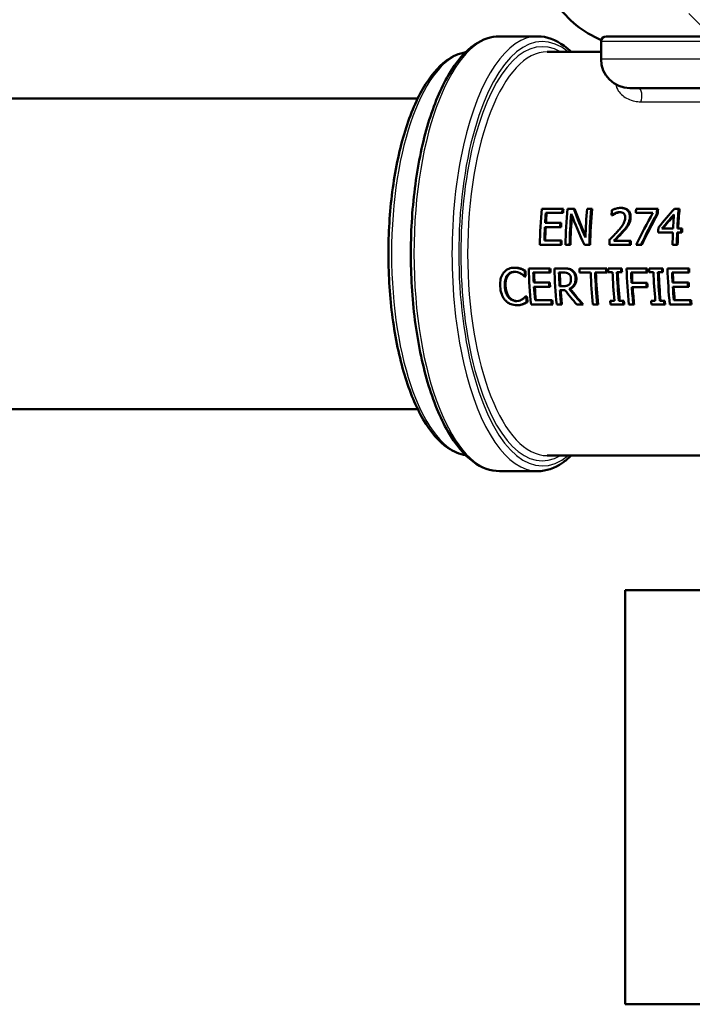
# Model space of a CAD drawing. Header units: millimetres. Extents: x 100 to 2000, y 93 to 2870.
# Tile 4 of 33: x 535 to 600, y 1460 to 1555. Entities that reach past the tile are written whole.
import ezdxf

# ---------------------------------------------------------------- set-up
doc = ezdxf.new("R2010")
doc.units = ezdxf.units.MM
doc.header["$LTSCALE"] = 10
for name, color, linetype, lineweight in [('Hatch', 7, 'Continuous', 9), ('Visible Edges(ISO)', 7, 'Continuous', 50), ('Visible Tangent Edges(ISO)', 7, 'Continuous', 25)]:
    doc.layers.add(name, color=color, linetype=linetype, lineweight=lineweight)

msp = doc.modelspace()

# ---------------------------------------------------------------- hatches: boundary and pattern name
at = {"layer": 'Hatch'}
h = msp.add_hatch(dxfattribs=at)
h.set_pattern_fill('ANSI31', color=256, scale=254, angle=90, style=0)
h.set_pattern_definition([(135, (0, 0), (-22.45064, -22.45064), [])])
edge = h.paths.add_edge_path()
edge.add_line((592.041, 1553.055), (607.37, 1553.055))
edge.add_line((607.37, 1553.055), (607.235, 1554.997))
edge.add_ellipse((606.936, 1553.835), major_axis=(1.199, -0.042), ratio=1, start_angle=77.607, end_angle=90)
edge.add_line((606.978, 1555.034), (595.02, 1555.452))
edge.add_ellipse((595.023, 1555.552), major_axis=(-0.0999, 0.0035), ratio=1, start_angle=0, end_angle=90, ccw=False)
edge.add_line((594.923, 1555.555), (594.937, 1555.955))
edge.add_ellipse((595.037, 1555.951), major_axis=(0.0035, 0.0999), ratio=1, start_angle=2, end_angle=90, ccw=False)
edge.add_line((595.037, 1556.051), (607.161, 1556.051))
edge.add_line((607.161, 1556.051), (607.091, 1557.059))
edge.add_ellipse((606.093, 1556.989), major_axis=(-0.07, 0.998), ratio=1, start_angle=270, end_angle=341)
edge.add_line((606.352, 1557.955), (596.306, 1560.647))
edge.add_ellipse((596.565, 1561.613), major_axis=(-0.966, 0.259), ratio=1, start_angle=54.5, end_angle=90, ccw=False)
edge.add_line((595.793, 1560.977), (594.129, 1562.995))
edge.add_ellipse((594.901, 1563.631), major_axis=(-0.636, 0.772), ratio=1, start_angle=54.5, end_angle=90, ccw=False)
edge.add_line((593.903, 1563.562), (593.757, 1565.658))
edge.add_ellipse((590.265, 1565.414), major_axis=(-0.244, 3.491), ratio=1, start_angle=270, end_angle=353)
edge.add_line((590.448, 1568.909), (565.974, 1570.192))
edge.add_spline(control_points=[(565.974, 1570.192), (564.342, 1570.277), (562.734, 1570.629), (559.697, 1571.837), (558.287, 1572.685), (555.554, 1575.009), (554.327, 1576.553), (552.535, 1580.024), (551.986, 1581.918), (551.816, 1583.864)], knot_values=[-2.152597, -2.152597, -2.152597, -2.152597, -1.662265, -1.662265, -1.171933, -1.171933, -0.585967, -0.585967, 0, 0, 0, 0], degree=3, periodic=0)
edge.add_line((551.816, 1583.864), (536.601, 1757.772))
edge.add_ellipse((535.107, 1757.641), major_axis=(-0.131, 1.494), ratio=1, start_angle=270, end_angle=354.5)
edge.add_line((535.12, 1759.141), (526.636, 1759.215))
edge.add_line((526.636, 1759.215), (517.683, 1759.293))
edge.add_line((517.683, 1759.293), (517.626, 1752.793))
edge.add_line((517.626, 1752.793), (519.34, 1752.778))
edge.add_ellipse((519.332, 1751.778), major_axis=(1, -0.009), ratio=1, start_angle=10, end_angle=90, ccw=False)
edge.add_line((520.318, 1751.943), (520.529, 1750.681))
edge.add_ellipse((521.022, 1750.764), major_axis=(0.083, -0.493), ratio=1, start_angle=270, end_angle=350)
edge.add_line((521.018, 1750.264), (527.155, 1750.21))
edge.add_ellipse((527.116, 1745.71), major_axis=(4.5, -0.039), ratio=1, start_angle=5.5, end_angle=90, ccw=False)
edge.add_line((531.599, 1746.102), (546.179, 1579.457))
edge.add_spline(control_points=[(546.179, 1579.457), (546.369, 1577.286), (546.912, 1575.161), (548.663, 1571.169), (549.859, 1569.33), (553.083, 1565.797), (555.197, 1564.234), (559.906, 1562.007), (562.455, 1561.364), (565.056, 1561.228)], knot_values=[-2.870129, -2.870129, -2.870129, -2.870129, -2.216354, -2.216354, -1.562578, -1.562578, -0.781289, -0.781289, 0, 0, 0, 0], degree=3, periodic=0)
edge.add_line((565.056, 1561.228), (579.557, 1560.468))
edge.add_ellipse((579.033, 1550.481), major_axis=(9.986, -0.523), ratio=1, start_angle=37.86022, end_angle=90, ccw=False)
edge.add_ellipse((595.444, 1561.913), major_axis=(5.716, -8.205), ratio=1, start_angle=270, end_angle=302.29235)
edge.add_ellipse((592.041, 1552.555), major_axis=(0.143, 0.479), ratio=1, start_angle=16.55984, end_angle=90, ccw=False)
edge = h.paths.add_edge_path()
edge.add_line((477.638, 1759.642), (469.154, 1759.717))
edge.add_ellipse((469.18, 1762.716), major_axis=(-3, 0.026), ratio=1, start_angle=5.5, end_angle=90, ccw=False)
edge.add_line((466.191, 1762.455), (465.761, 1767.378))
edge.add_ellipse((464.266, 1767.247), major_axis=(-0.131, 1.494), ratio=1, start_angle=270, end_angle=355)
edge.add_line((464.266, 1768.747), (447.459, 1768.747))
edge.add_ellipse((447.459, 1767.247), major_axis=(-1.5, 0), ratio=1, start_angle=270, end_angle=356)
edge.add_line((445.963, 1767.352), (445.641, 1762.747))
edge.add_line((445.641, 1762.747), (451.641, 1762.747))
edge.add_line((451.641, 1762.747), (452.49, 1762.747))
edge.add_ellipse((452.49, 1761.747), major_axis=(1, 0), ratio=1, start_angle=0, end_angle=90, ccw=False)
edge.add_line((453.49, 1761.747), (453.49, 1758.761))
edge.add_ellipse((451.183, 1756.844), major_axis=(1.918, -2.307), ratio=1, start_angle=65.27025, end_angle=90, ccw=False)
edge.add_line((454.08, 1757.62), (457.47, 1744.971))
edge.add_ellipse((460.368, 1745.747), major_axis=(0.776, -2.898), ratio=1, start_angle=270, end_angle=345)
edge.add_line((460.368, 1742.747), (462.514, 1742.747))
edge.add_ellipse((462.514, 1745.747), major_axis=(3, 0), ratio=1, start_angle=270, end_angle=345.76155)
edge.add_line((465.422, 1745.009), (466.103, 1747.693))
edge.add_ellipse((469.98, 1746.709), major_axis=(0.984, 3.877), ratio=1, start_angle=13.73845, end_angle=90, ccw=False)
edge.add_line((470.015, 1750.709), (483.099, 1750.594))
edge.add_ellipse((483.103, 1751.094), major_axis=(0.5, -0.004), ratio=1, start_angle=270, end_angle=350)
edge.add_line((483.595, 1751.003), (483.828, 1752.262))
edge.add_ellipse((484.811, 1752.08), major_axis=(0.182, 0.983), ratio=1, start_angle=10, end_angle=90, ccw=False)
edge.add_line((484.82, 1753.08), (486.534, 1753.065))
edge.add_line((486.534, 1753.065), (486.591, 1759.564))
edge.add_line((486.591, 1759.564), (477.638, 1759.642))
edge = h.paths.add_edge_path()
edge.add_line((707.179, 1553.055), (712.041, 1553.055))
edge.add_ellipse((712.041, 1552.555), major_axis=(0.5, 0), ratio=1, start_angle=16.55984, end_angle=90, ccw=False)
edge.add_ellipse((708.637, 1561.913), major_axis=(9.215, 3.883), ratio=1, start_angle=270, end_angle=302.29235)
edge.add_ellipse((725.048, 1550.481), major_axis=(5.716, 8.205), ratio=1, start_angle=37.86022, end_angle=90, ccw=False)
edge.add_line((724.525, 1560.468), (906.996, 1570.031))
edge.add_spline(control_points=[(906.996, 1570.031), (909.172, 1570.145), (911.315, 1570.614), (915.365, 1572.224), (917.245, 1573.355), (920.889, 1576.454), (922.525, 1578.512), (924.915, 1583.14), (925.646, 1585.666), (925.873, 1588.26)], knot_values=[-2.870129, -2.870129, -2.870129, -2.870129, -2.216354, -2.216354, -1.562578, -1.562578, -0.781289, -0.781289, 0, 0, 0, 0], degree=3, periodic=0)
edge.add_line((925.873, 1588.26), (936.986, 1715.279))
edge.add_ellipse((1036.605, 1706.563), major_axis=(8.716, 99.619), ratio=1, start_angle=77, end_angle=90, ccw=False)
edge.add_line((941.5, 1737.465), (943.054, 1742.249))
edge.add_ellipse((924.033, 1748.429), major_axis=(19.021, -6.18), ratio=1, start_angle=0, end_angle=3)
edge.add_line((943.351, 1743.253), (947.201, 1757.62))
edge.add_ellipse((950.099, 1756.844), major_axis=(0.776, 2.898), ratio=1, start_angle=65.27025, end_angle=90, ccw=False)
edge.add_line((947.792, 1758.761), (947.792, 1761.747))
edge.add_ellipse((948.792, 1761.747), major_axis=(0, 1), ratio=1, start_angle=0, end_angle=90, ccw=False)
edge.add_line((948.792, 1762.747), (949.641, 1762.747))
edge.add_line((949.641, 1762.747), (955.641, 1762.747))
edge.add_line((955.641, 1762.747), (955.319, 1767.352))
edge.add_ellipse((953.822, 1767.247), major_axis=(-0.105, 1.496), ratio=1, start_angle=270, end_angle=356)
edge.add_line((953.822, 1768.747), (937.015, 1768.747))
edge.add_ellipse((937.015, 1767.247), major_axis=(-1.5, 0), ratio=1, start_angle=270, end_angle=355)
edge.add_line((935.521, 1767.378), (920.236, 1592.667))
edge.add_spline(control_points=[(920.236, 1592.667), (920.093, 1591.039), (919.686, 1589.445), (918.372, 1586.451), (917.475, 1585.072), (915.057, 1582.421), (913.472, 1581.249), (909.94, 1579.579), (908.028, 1579.097), (906.078, 1578.995)], knot_values=[-2.152597, -2.152597, -2.152597, -2.152597, -1.662265, -1.662265, -1.171933, -1.171933, -0.585967, -0.585967, 0, 0, 0, 0], degree=3, periodic=0)
edge.add_line((906.078, 1578.995), (713.633, 1568.909))
edge.add_ellipse((713.816, 1565.414), major_axis=(-3.495, -0.183), ratio=1, start_angle=270, end_angle=353)
edge.add_line((710.325, 1565.658), (710.178, 1563.562))
edge.add_ellipse((709.181, 1563.631), major_axis=(-0.07, -0.998), ratio=1, start_angle=54.5, end_angle=90, ccw=False)
edge.add_line((709.952, 1562.995), (708.288, 1560.977))
edge.add_ellipse((707.516, 1561.613), major_axis=(-0.636, -0.772), ratio=1, start_angle=54.5, end_angle=90, ccw=False)
edge.add_line((707.775, 1560.647), (697.73, 1557.955))
edge.add_ellipse((697.989, 1556.989), major_axis=(-0.966, -0.259), ratio=1, start_angle=270, end_angle=341)
edge.add_line((696.991, 1557.059), (696.921, 1556.051))
edge.add_line((696.921, 1556.051), (709.044, 1556.051))
edge.add_ellipse((709.044, 1555.951), major_axis=(0.1, 0), ratio=1, start_angle=2, end_angle=90, ccw=False)
edge.add_line((709.144, 1555.955), (709.158, 1555.555))
edge.add_ellipse((709.058, 1555.552), major_axis=(0.0035, -0.0999), ratio=1, start_angle=0, end_angle=90, ccw=False)
edge.add_line((709.062, 1555.452), (697.103, 1555.034))
edge.add_ellipse((697.145, 1553.835), major_axis=(1.162, 0.298), ratio=1, start_angle=77.607, end_angle=90)
edge.add_line((696.847, 1554.997), (696.711, 1553.055))
edge.add_line((696.711, 1553.055), (707.179, 1553.055))

# ---------------------------------------------------------------- linework, layer by layer
at = {"layer": 'Visible Edges(ISO)'}
for p, q in [((585.415, 1553.055), (581.739, 1553.055)), ((591.541, 1550.855), (591.541, 1552.555)), ((592.041, 1553.055), (707.179, 1553.055)), ((586.334, 1551.555), (591.541, 1551.555)), ((616.549, 1548.055), (594.341, 1548.055)), ((530.884, 1547.055), (573.825, 1547.055)), ((587.825, 1536.409), (585.813, 1536.409)), ((587.825, 1536.409), (587.906, 1536.409)), ((588.902, 1536.409), (588.295, 1536.409)), ((588.902, 1536.409), (588.983, 1536.409)), ((590.596, 1536.409), (590.197, 1536.409)), ((590.596, 1536.409), (590.677, 1536.409)), ((593.436, 1536.483), (593.517, 1536.483)), ((596.972, 1536.409), (594.931, 1536.409)), ((596.972, 1536.409), (597.053, 1536.409)), ((599.052, 1536.409), (598.655, 1536.409)), ((599.052, 1536.409), (599.133, 1536.409)), ((586.206, 1535.995), (587.79, 1535.995)), ((587.79, 1535.995), (587.871, 1535.995)), ((592.553, 1535.773), (592.577, 1535.773)), ((592.577, 1535.773), (592.657, 1535.773)), ((594.896, 1535.998), (596.556, 1535.998)), ((596.928, 1535.884), (597.008, 1535.884)), ((586.115, 1534.622), (587.593, 1534.622)), ((587.616, 1535.036), (586.138, 1535.036)), ((587.593, 1534.622), (587.672, 1534.622)), ((587.616, 1535.036), (587.696, 1535.036)), ((597.067, 1534.111), (598.488, 1534.111)), ((598.505, 1534.489), (597.423, 1534.489)), ((598.902, 1534.111), (599.285, 1534.111)), ((599.302, 1534.489), (598.919, 1534.489)), ((599.285, 1534.111), (599.364, 1534.111)), ((599.302, 1534.489), (599.382, 1534.489)), ((587.649, 1533.323), (586.065, 1533.323)), ((587.649, 1533.323), (587.728, 1533.323)), ((594.345, 1533.314), (592.766, 1533.314)), ((594.345, 1533.314), (594.424, 1533.314)), ((585.628, 1532.909), (587.641, 1532.909)), ((587.641, 1532.909), (587.72, 1532.909)), ((588.11, 1532.909), (588.509, 1532.909)), ((588.509, 1532.909), (588.588, 1532.909)), ((589.932, 1532.909), (590.411, 1532.909)), ((590.411, 1532.909), (590.49, 1532.909)), ((592.353, 1532.909), (594.337, 1532.909)), ((594.337, 1532.909), (594.416, 1532.909)), ((594.936, 1532.909), (595.395, 1532.909)), ((595.395, 1532.909), (595.474, 1532.909)), ((598.452, 1532.909), (598.867, 1532.909)), ((598.867, 1532.909), (598.946, 1532.909)), ((583.155, 1530.709), (583.234, 1530.709)), ((583.723, 1530.618), (583.803, 1530.618)), ((584.157, 1530.414), (584.236, 1530.414)), ((586.561, 1530.646), (584.549, 1530.646)), ((586.561, 1530.646), (586.64, 1530.646)), ((587.859, 1530.646), (587.03, 1530.646)), ((587.859, 1530.646), (587.938, 1530.646)), ((592.032, 1530.646), (589.447, 1530.646)), ((592.032, 1530.646), (592.111, 1530.646)), ((593.479, 1530.646), (592.233, 1530.646)), ((593.479, 1530.646), (593.558, 1530.646)), ((595.931, 1530.646), (594.008, 1530.646)), ((595.931, 1530.646), (596.011, 1530.646)), ((597.435, 1530.646), (596.19, 1530.646)), ((597.435, 1530.646), (597.515, 1530.646)), ((599.977, 1530.646), (597.965, 1530.646)), ((599.977, 1530.646), (600.056, 1530.646)), ((584.145, 1529.852), (584.179, 1529.852)), ((584.179, 1529.852), (584.258, 1529.852)), ((584.99, 1530.232), (586.575, 1530.232)), ((586.575, 1530.232), (586.654, 1530.232)), ((587.471, 1530.243), (587.896, 1530.243)), ((589.46, 1530.232), (590.539, 1530.232)), ((590.967, 1530.232), (592.046, 1530.232)), ((592.046, 1530.232), (592.125, 1530.232)), ((592.244, 1530.289), (592.653, 1530.289)), ((593.081, 1530.289), (593.49, 1530.289)), ((593.49, 1530.289), (593.569, 1530.289)), ((594.449, 1530.232), (595.945, 1530.232)), ((595.945, 1530.232), (596.024, 1530.232)), ((596.201, 1530.289), (596.61, 1530.289)), ((597.038, 1530.289), (597.447, 1530.289)), ((597.447, 1530.289), (597.526, 1530.289)), ((598.405, 1530.232), (599.99, 1530.232)), ((599.99, 1530.232), (600.069, 1530.232)), ((586.512, 1529.273), (585.034, 1529.273)), ((585.059, 1528.859), (586.537, 1528.859)), ((586.512, 1529.273), (586.592, 1529.273)), ((586.537, 1528.859), (586.617, 1528.859)), ((587.912, 1528.927), (587.536, 1528.927)), ((587.563, 1528.539), (588.053, 1528.539)), ((588.471, 1528.669), (588.551, 1528.669)), ((595.928, 1529.245), (594.495, 1529.245)), ((594.52, 1528.831), (595.954, 1528.831)), ((595.928, 1529.245), (596.008, 1529.245)), ((595.954, 1528.831), (596.034, 1528.831)), ((599.928, 1529.273), (598.45, 1529.273)), ((598.475, 1528.859), (599.953, 1528.859)), ((599.928, 1529.273), (600.008, 1529.273)), ((599.953, 1528.859), (600.033, 1528.859)), ((584.302, 1527.94), (584.27, 1527.94)), ((584.302, 1527.94), (584.382, 1527.94)), ((586.746, 1527.56), (585.161, 1527.56)), ((586.746, 1527.56), (586.827, 1527.56)), ((592.832, 1527.504), (592.423, 1527.504)), ((593.669, 1527.504), (593.26, 1527.504)), ((593.669, 1527.504), (593.75, 1527.504)), ((596.789, 1527.504), (596.38, 1527.504)), ((597.626, 1527.504), (597.217, 1527.504)), ((597.626, 1527.504), (597.707, 1527.504)), ((600.162, 1527.56), (598.577, 1527.56)), ((600.162, 1527.56), (600.243, 1527.56)), ((583.381, 1527.084), (583.462, 1527.084)), ((583.944, 1527.186), (584.025, 1527.186)), ((584.352, 1527.384), (584.433, 1527.384)), ((584.774, 1527.146), (586.786, 1527.146)), ((586.786, 1527.146), (586.868, 1527.146)), ((587.255, 1527.146), (587.683, 1527.146)), ((587.683, 1527.146), (587.764, 1527.146)), ((589.189, 1527.146), (589.745, 1527.146)), ((589.745, 1527.146), (589.826, 1527.146)), ((590.751, 1527.146), (591.178, 1527.146)), ((591.178, 1527.146), (591.26, 1527.146)), ((592.458, 1527.146), (593.704, 1527.146)), ((593.704, 1527.146), (593.785, 1527.146)), ((594.233, 1527.146), (594.66, 1527.146)), ((594.66, 1527.146), (594.742, 1527.146)), ((596.415, 1527.146), (597.661, 1527.146)), ((597.661, 1527.146), (597.742, 1527.146)), ((598.19, 1527.146), (600.202, 1527.146)), ((600.202, 1527.146), (600.283, 1527.146)), ((517.099, 1517.055), (573.825, 1517.055)), ((586.334, 1512.555), (629.316, 1512.555)), ((585.415, 1511.055), (581.739, 1511.055)), ((593.879, 1459.555), (593.879, 1499.555)), ((606.022, 1499.555), (593.879, 1499.555)), ((653.879, 1459.555), (593.879, 1459.555))]:
    msp.add_line(p, q, dxfattribs=at)
for centre, radius, start, end in [((595.444, 1561.913), 10, 214.86022, 247.15256), ((592.041, 1552.555), 0.5, 90, 180), ((594.341, 1550.855), 2.8, 180, 270)]:
    msp.add_arc(centre, radius, start, end, dxfattribs=at)
for centre, major_axis, ratio, start_param, end_param in [((593.389, 1532.055), (0, -19.7), 0.394309, 4.489544, 4.669036), ((595.401, 1532.055), (0, 19.7), 0.394309, 1.347952, 1.369454), ((595.401, 1532.055), (0, -19.5), 0.394309, 4.48722, 4.508953), ((595.87, 1532.055), (0, -19.7), 0.394309, 4.489544, 4.669036), ((598.513, 1532.055), (10.372, -19.426), 0.315549, 4.322635, 4.465052), ((598.513, 1532.055), (10.267, -19.229), 0.315549, 4.32031, 4.455507), ((597.773, 1532.055), (0, -19.7), 0.394309, 4.489544, 4.631961), ((598.172, 1532.055), (0, 19.7), 0.394309, 1.347952, 1.527443), ((598.172, 1532.055), (0, -19.5), 0.394309, 4.48722, 4.668591), ((600.182, 1532.055), (0, -19.7), 0.394309, 4.496625, 4.522495), ((602.507, 1532.055), (0, -19.7), 0.394309, 4.489544, 4.5109), ((604.547, 1532.055), (0, 19.7), 0.394309, 1.347952, 1.375182), ((604.547, 1532.055), (0, -19.5), 0.394309, 4.48722, 4.514742), ((602.759, 1532.055), (-16.947, -19.304), 0.231919, 4.690397, 4.783441), ((606.627, 1532.055), (0, 19.7), 0.394309, 1.347952, 1.446946), ((606.627, 1532.055), (0, -19.5), 0.394309, 4.48722, 4.587262), ((593.817, 1532.055), (0, 19.7), 0.394309, 1.369454, 1.418892), ((593.817, 1532.055), (0, -19.5), 0.394309, 4.508953, 4.558914), ((596.269, 1532.055), (0, 19.7), 0.394309, 1.37298, 1.527443), ((596.269, 1532.055), (0, -19.5), 0.394309, 4.521419, 4.668591), ((598.095, 1532.055), (10.456, -19.424), 0.314474, 4.34687, 4.501333), ((602.29, 1532.055), (-10.546, -19.421), 0.313328, 4.679434, 4.83757), ((602.756, 1532.055), (-10.379, -19.426), 0.315463, 4.683748, 4.836009), ((602.756, 1532.055), (-10.273, -19.229), 0.315463, 4.681715, 4.835564), ((603.206, 1532.055), (-16.823, -19.305), 0.233387, 4.718886, 4.789183), ((603.206, 1532.055), (-16.652, -19.109), 0.233387, 4.722173, 4.787906), ((606.213, 1532.055), (0, -19.7), 0.394309, 4.518242, 4.588539), ((593.817, 1532.055), (0, 19.7), 0.394309, 1.440124, 1.506392), ((593.817, 1532.055), (0, -19.5), 0.394309, 4.580369, 4.647323), ((595.294, 1532.055), (0, 19.7), 0.394309, 1.418892, 1.440124), ((595.294, 1532.055), (0, -19.5), 0.394309, 4.558914, 4.580369), ((604.792, 1532.055), (0, -19.7), 0.394309, 4.582588, 4.607813), ((606.213, 1532.055), (0, -19.7), 0.394309, 4.607813, 4.669036), ((606.627, 1532.055), (0, 19.7), 0.394309, 1.466221, 1.527443), ((606.627, 1532.055), (0, -19.5), 0.394309, 4.606737, 4.668591), ((607.011, 1532.055), (0, 19.7), 0.394309, 1.446946, 1.466221), ((607.011, 1532.055), (0, -19.5), 0.394309, 4.587262, 4.606737), ((595.401, 1532.055), (0, 19.7), 0.394309, 1.506392, 1.527443), ((595.401, 1532.055), (0, -19.5), 0.394309, 4.647323, 4.668591), ((600.114, 1532.055), (0, -19.7), 0.394309, 4.6438, 4.669036), ((602.097, 1532.055), (0, 19.7), 0.394309, 1.506825, 1.527443), ((602.097, 1532.055), (0, -19.5), 0.394309, 4.64776, 4.668591), ((591.898, 1532.055), (0, 19.7), 0.394309, 1.654215, 1.68286), ((591.898, 1532.055), (0, -19.5), 0.394309, 4.796665, 4.825607), ((592.297, 1532.055), (0, -19.7), 0.394309, 4.783966, 4.964223), ((594.309, 1532.055), (0, 19.7), 0.394309, 1.642373, 1.663465), ((594.309, 1532.055), (0, -19.5), 0.394309, 4.784701, 4.806011), ((594.778, 1532.055), (0, -19.7), 0.394309, 4.783966, 4.964223), ((597.195, 1532.055), (0, -19.7), 0.394309, 4.783966, 4.805058), ((599.78, 1532.055), (0, 19.7), 0.394309, 1.642373, 1.663465), ((599.78, 1532.055), (0, -19.5), 0.394309, 4.784701, 4.806011), ((599.981, 1532.055), (0, -19.7), 0.394309, 4.783966, 4.802166), ((601.227, 1532.055), (0, 19.7), 0.394309, 1.642373, 1.660574), ((601.227, 1532.055), (0, -19.5), 0.394309, 4.784701, 4.80309), ((601.756, 1532.055), (0, -19.7), 0.394309, 4.783966, 4.964223), ((603.679, 1532.055), (0, 19.7), 0.394309, 1.642373, 1.663465), ((603.679, 1532.055), (0, -19.5), 0.394309, 4.784701, 4.806011), ((603.938, 1532.055), (0, -19.7), 0.394309, 4.783966, 4.802166), ((605.183, 1532.055), (0, 19.7), 0.394309, 1.642373, 1.660574), ((605.183, 1532.055), (0, -19.5), 0.394309, 4.784701, 4.80309), ((605.713, 1532.055), (0, -19.7), 0.394309, 4.783966, 4.964223), ((607.725, 1532.055), (0, 19.7), 0.394309, 1.642373, 1.663465), ((607.725, 1532.055), (0, -19.5), 0.394309, 4.784701, 4.806011), ((592.724, 1532.055), (0, 19.7), 0.394309, 1.663465, 1.71247), ((592.724, 1532.055), (0, -19.5), 0.394309, 4.806011, 4.855525), ((595.206, 1532.055), (0, 19.7), 0.394309, 1.662887, 1.730236), ((595.206, 1532.055), (0, -19.5), 0.394309, 4.805427, 4.873478), ((598.274, 1532.055), (0, -19.7), 0.394309, 4.805058, 4.964223), ((598.701, 1532.055), (0, 19.7), 0.394309, 1.663465, 1.822631), ((598.701, 1532.055), (0, -19.5), 0.394309, 4.806011, 4.966863), ((600.39, 1532.055), (0, -19.7), 0.394309, 4.802166, 4.945536), ((600.818, 1532.055), (0, 19.7), 0.394309, 1.660574, 1.803943), ((600.818, 1532.055), (0, -19.5), 0.394309, 4.80309, 4.947972), ((602.183, 1532.055), (0, 19.7), 0.394309, 1.663465, 1.713924), ((602.183, 1532.055), (0, -19.5), 0.394309, 4.806011, 4.856995), ((604.347, 1532.055), (0, -19.7), 0.394309, 4.802166, 4.945536), ((604.774, 1532.055), (0, 19.7), 0.394309, 1.660574, 1.803943), ((604.774, 1532.055), (0, -19.5), 0.394309, 4.80309, 4.947972), ((606.14, 1532.055), (0, 19.7), 0.394309, 1.663465, 1.71247), ((606.14, 1532.055), (0, -19.5), 0.394309, 4.806011, 4.855525), ((592.724, 1532.055), (0, 19.7), 0.394309, 1.733737, 1.800984), ((592.724, 1532.055), (0, -19.5), 0.394309, 4.877016, 4.944981), ((594.202, 1532.055), (0, 19.7), 0.394309, 1.71247, 1.733737), ((594.202, 1532.055), (0, -19.5), 0.394309, 4.855525, 4.877016), ((595.206, 1532.055), (0, 19.7), 0.394309, 1.750247, 1.822631), ((595.206, 1532.055), (0, -19.5), 0.394309, 4.893701, 4.966863), ((593.129, 1532.055), (15.627, -19.315), 0.247909, 4.693901, 4.766285), ((593.58, 1532.055), (16.044, -19.311), 0.242778, 4.686083, 4.765193), ((593.58, 1532.055), (15.881, -19.115), 0.242778, 4.687873, 4.767833), ((602.183, 1532.055), (0, 19.7), 0.394309, 1.735196, 1.822631), ((602.183, 1532.055), (0, -19.5), 0.394309, 4.87849, 4.966863), ((603.617, 1532.055), (0, 19.7), 0.394309, 1.713924, 1.735196), ((603.617, 1532.055), (0, -19.5), 0.394309, 4.856995, 4.87849), ((606.14, 1532.055), (0, 19.7), 0.394309, 1.733737, 1.800984), ((606.14, 1532.055), (0, -19.5), 0.394309, 4.877016, 4.944981), ((607.618, 1532.055), (0, 19.7), 0.394309, 1.71247, 1.733737), ((607.618, 1532.055), (0, -19.5), 0.394309, 4.855525, 4.877016), ((591.898, 1532.055), (0, 19.7), 0.394309, 1.781214, 1.810163), ((591.898, 1532.055), (0, -19.5), 0.394309, 4.924997, 4.954259), ((594.309, 1532.055), (0, 19.7), 0.394309, 1.800984, 1.822631), ((594.309, 1532.055), (0, -19.5), 0.394309, 4.944981, 4.966863), ((599.981, 1532.055), (0, -19.7), 0.394309, 4.945536, 4.964223), ((601.227, 1532.055), (0, 19.7), 0.394309, 1.803943, 1.822631), ((601.227, 1532.055), (0, -19.5), 0.394309, 4.947972, 4.966863), ((603.938, 1532.055), (0, -19.7), 0.394309, 4.945536, 4.964223), ((605.183, 1532.055), (0, 19.7), 0.394309, 1.803943, 1.822631), ((605.183, 1532.055), (0, -19.5), 0.394309, 4.947972, 4.966863), ((607.725, 1532.055), (0, 19.7), 0.394309, 1.800984, 1.822631), ((607.725, 1532.055), (0, -19.5), 0.394309, 4.944981, 4.966863)]:
    msp.add_ellipse(centre, major_axis=major_axis, ratio=ratio, start_param=start_param, end_param=end_param, dxfattribs=at)
for points, knots in [([(581.739, 1511.055), (580.854, 1511.055), (579.98, 1511.38), (578.28, 1512.637), (577.461, 1513.634), (575.975, 1516.221), (575.316, 1517.832), (574.246, 1521.472), (573.834, 1523.495), (573.286, 1527.75), (573.149, 1529.981), (573.162, 1534.436), (573.312, 1536.658), (573.882, 1540.879), (574.303, 1542.875), (575.382, 1546.452), (576.041, 1548.029), (577.554, 1550.612), (578.41, 1551.615), (580.102, 1552.774), (580.917, 1553.055), (581.739, 1553.055)], [3.141593, 3.141593, 3.141593, 3.141593, 3.425383, 3.425383, 3.743242, 3.743242, 4.071838, 4.071838, 4.396808, 4.396808, 4.719893, 4.719893, 5.042486, 5.042486, 5.36562, 5.36562, 5.690703, 5.690703, 6.01938, 6.01938, 6.283185, 6.283185, 6.283185, 6.283185]), ([(585.415, 1553.055), (586.299, 1553.055), (587.174, 1552.73), (588.208, 1551.965), (588.435, 1551.771), (588.657, 1551.555)], [0, 0, 0, 0, 0.2837907, 0.2837907, 0.3660951, 0.3660951, 0.3660951, 0.3660951]), ([(578.456, 1551.515), (577.814, 1551.417), (577.19, 1551.139), (575.769, 1550.097), (575.006, 1549.176), (573.622, 1546.782), (573.008, 1545.286), (572.01, 1541.908), (571.625, 1540.032), (571.114, 1536.082), (570.986, 1534.012), (570.995, 1529.877), (571.132, 1527.814), (571.659, 1523.894), (572.049, 1522.039), (573.05, 1518.714), (573.662, 1517.246), (575.07, 1514.839), (575.867, 1513.902), (577.288, 1512.928), (577.864, 1512.686), (578.456, 1512.595)], [0.06019, 0.06019, 0.06019, 0.06019, 0.281382, 0.281382, 0.598634, 0.598634, 0.927924, 0.927924, 1.253307, 1.253307, 1.576642, 1.576642, 1.899439, 1.899439, 2.222814, 2.222814, 2.548286, 2.548286, 2.877625, 2.877625, 3.081402, 3.081402, 3.081402, 3.081402]), ([(593.436, 1536.483), (593.299, 1536.483), (593.16, 1536.461), (592.953, 1536.407), (592.787, 1536.36), (592.632, 1536.291), (592.613, 1536.282), (592.594, 1536.273)], [-0.1419572, -0.1419572, -0.1419572, -0.1419572, -0.0531706, -0.0531706, -0.0065963, -0.0065963, 0, 0, 0, 0]), ([(592.905, 1535.966), (592.979, 1535.999), (593.141, 1536.066), (593.34, 1536.077), (593.355, 1536.077), (593.37, 1536.077)], [-0.06473526, -0.06473526, -0.06473526, -0.06473526, -0.00483497, -0.00483497, 0, 0, 0, 0]), ([(593.409, 1536.076), (593.345, 1536.073), (593.28, 1536.062), (593.181, 1536.037), (593.093, 1536.013), (592.985, 1535.966)], [0.00447398, 0.00447398, 0.00447398, 0.00447398, 0.02557045, 0.02557045, 0.03726561, 0.03726561, 0.03726561, 0.03726561]), ([(593.37, 1536.077), (593.437, 1536.077), (593.504, 1536.069), (593.625, 1536.029), (593.677, 1536.001), (593.733, 1535.953), (593.743, 1535.944), (593.752, 1535.935)], [-0.04640614, -0.04640614, -0.04640614, -0.04640614, -0.02444093, -0.02444093, -0.00422693, -0.00422693, 0, 0, 0, 0]), ([(594.318, 1535.521), (594.326, 1535.633), (594.322, 1535.745), (594.278, 1535.958), (594.24, 1536.055), (594.144, 1536.197), (594.077, 1536.284), (593.851, 1536.422), (593.729, 1536.457), (593.547, 1536.48), (593.491, 1536.483), (593.436, 1536.483)], [-0.2476828, -0.2476828, -0.2476828, -0.2476828, -0.1767846, -0.1767846, -0.1064517, -0.1064517, -0.0604457, -0.0604457, -0.0180963, -0.0180963, 0, 0, 0, 0]), ([(593.517, 1536.483), (593.667, 1536.483), (593.818, 1536.461), (594.074, 1536.347), (594.154, 1536.275), (594.273, 1536.137), (594.323, 1536.048), (594.376, 1535.881), (594.389, 1535.814), (594.403, 1535.671), (594.403, 1535.596), (594.398, 1535.521)], [0, 0, 0, 0, 0.0490472, 0.0490472, 0.0938901, 0.0938901, 0.1513894, 0.1513894, 0.1880082, 0.1880082, 0.2268139, 0.2268139, 0.2268139, 0.2268139]), ([(592.577, 1535.773), (592.616, 1535.802), (592.664, 1535.833), (592.741, 1535.882), (592.794, 1535.916), (592.88, 1535.956), (592.892, 1535.961), (592.905, 1535.966)], [-0.05834744, -0.05834744, -0.05834744, -0.05834744, -0.02979707, -0.02979707, -0.0041484, -0.0041484, 0, 0, 0, 0]), ([(592.985, 1535.966), (592.923, 1535.94), (592.863, 1535.909), (592.755, 1535.841), (592.705, 1535.808), (592.657, 1535.773)], [0, 0, 0, 0, 0.02113555, 0.02113555, 0.03944269, 0.03944269, 0.03944269, 0.03944269]), ([(593.878, 1535.496), (593.869, 1535.368), (593.84, 1535.244), (593.746, 1535.007), (593.68, 1534.891), (593.493, 1534.632), (593.401, 1534.517), (593.267, 1534.358), (593.219, 1534.302), (593.171, 1534.248)], [-0.1762842, -0.1762842, -0.1762842, -0.1762842, -0.1189949, -0.1189949, -0.063639, -0.063639, -0.0221708, -0.0221708, 0, 0, 0, 0]), ([(593.752, 1535.935), (593.773, 1535.914), (593.792, 1535.889), (593.824, 1535.835), (593.837, 1535.806), (593.865, 1535.725), (593.882, 1535.654), (593.88, 1535.533), (593.879, 1535.514), (593.878, 1535.496)], [-0.07595681, -0.07595681, -0.07595681, -0.07595681, -0.05695164, -0.05695164, -0.03713616, -0.03713616, -0.00568208, -0.00568208, 0, 0, 0, 0]), ([(594.107, 1534.82), (594.16, 1534.911), (594.203, 1535.007), (594.262, 1535.181), (594.293, 1535.289), (594.313, 1535.468), (594.316, 1535.495), (594.318, 1535.521)], [-0.1183689, -0.1183689, -0.1183689, -0.1183689, -0.0546036, -0.0546036, -0.0080397, -0.0080397, 0, 0, 0, 0]), ([(594.398, 1535.521), (594.39, 1535.413), (594.374, 1535.305), (594.318, 1535.1), (594.269, 1534.962), (594.186, 1534.82)], [0, 0, 0, 0, 0.03280567, 0.03280567, 0.06395514, 0.06395514, 0.06395514, 0.06395514]), ([(593.171, 1534.248), (593.047, 1534.107), (592.841, 1533.882), (592.421, 1533.462), (592.393, 1533.434), (592.364, 1533.405)], [-0.1835244, -0.1835244, -0.1835244, -0.1835244, -0.0124621, -0.0124621, 0, 0, 0, 0]), ([(592.766, 1533.314), (592.947, 1533.493), (593.295, 1533.835), (593.59, 1534.158), (593.618, 1534.19), (593.647, 1534.222)], [-0.1339283, -0.1339283, -0.1339283, -0.1339283, -0.0130512, -0.0130512, 0, 0, 0, 0]), ([(593.726, 1534.222), (593.593, 1534.073), (593.455, 1533.926), (593.191, 1533.658), (592.988, 1533.456), (592.845, 1533.314)], [0, 0, 0, 0, 0.0610723, 0.0610723, 0.1160554, 0.1160554, 0.1160554, 0.1160554]), ([(593.647, 1534.222), (593.933, 1534.537), (594.055, 1534.733), (594.083, 1534.78), (594.095, 1534.8), (594.107, 1534.82)], [-0.01663375, -0.01663375, -0.01663375, -0.01663375, -0.00696029, -0.00696029, 0, 0, 0, 0]), ([(594.186, 1534.82), (594.131, 1534.723), (594.068, 1534.63), (593.962, 1534.495), (593.863, 1534.373), (593.726, 1534.222)], [0, 0, 0, 0, 0.03373719, 0.03373719, 0.05213015, 0.05213015, 0.05213015, 0.05213015]), ([(583.155, 1530.709), (582.971, 1530.709), (582.79, 1530.679), (582.49, 1530.553), (582.341, 1530.465), (582.174, 1530.286), (582.149, 1530.257), (582.125, 1530.226)], [-0.1641531, -0.1641531, -0.1641531, -0.1641531, -0.0778581, -0.0778581, -0.0123138, -0.0123138, 0, 0, 0, 0]), ([(582.467, 1529.951), (582.543, 1530.053), (582.634, 1530.137), (582.826, 1530.248), (582.94, 1530.295), (583.112, 1530.31), (583.138, 1530.311), (583.165, 1530.311)], [-0.1160062, -0.1160062, -0.1160062, -0.1160062, -0.056261, -0.056261, -0.0087291, -0.0087291, 0, 0, 0, 0]), ([(583.209, 1530.311), (583.098, 1530.306), (582.991, 1530.282), (582.823, 1530.204), (582.76, 1530.164), (582.644, 1530.068), (582.592, 1530.013), (582.547, 1529.951)], [0.00381309, 0.00381309, 0.00381309, 0.00381309, 0.04044005, 0.04044005, 0.06449373, 0.06449373, 0.08864167, 0.08864167, 0.08864167, 0.08864167]), ([(583.723, 1530.618), (583.612, 1530.654), (583.447, 1530.7), (583.197, 1530.708), (583.176, 1530.709), (583.155, 1530.709)], [-0.08142941, -0.08142941, -0.08142941, -0.08142941, -0.00684168, -0.00684168, 0, 0, 0, 0]), ([(583.165, 1530.311), (583.266, 1530.311), (583.371, 1530.301), (583.522, 1530.259), (583.617, 1530.227), (583.737, 1530.163), (583.754, 1530.154), (583.771, 1530.144)], [-0.1126247, -0.1126247, -0.1126247, -0.1126247, -0.042972, -0.042972, -0.006024, -0.006024, 0, 0, 0, 0]), ([(583.234, 1530.709), (583.336, 1530.709), (583.438, 1530.701), (583.579, 1530.676), (583.683, 1530.657), (583.803, 1530.618)], [0, 0, 0, 0, 0.0331069, 0.0331069, 0.0463901, 0.0463901, 0.0463901, 0.0463901]), ([(584.157, 1530.414), (584.051, 1530.474), (583.914, 1530.547), (583.751, 1530.608), (583.737, 1530.613), (583.723, 1530.618)], [-0.05570863, -0.05570863, -0.05570863, -0.05570863, -0.00473138, -0.00473138, 0, 0, 0, 0]), ([(583.803, 1530.618), (583.875, 1530.592), (583.947, 1530.562), (584.058, 1530.509), (584.136, 1530.471), (584.236, 1530.414)], [0, 0, 0, 0, 0.02469699, 0.02469699, 0.03913888, 0.03913888, 0.03913888, 0.03913888]), ([(588.683, 1530.462), (588.583, 1530.531), (588.475, 1530.581), (588.272, 1530.626), (588.138, 1530.641), (587.929, 1530.646), (587.894, 1530.646), (587.859, 1530.646)], [-0.1428848, -0.1428848, -0.1428848, -0.1428848, -0.0679505, -0.0679505, -0.0114416, -0.0114416, 0, 0, 0, 0]), ([(587.938, 1530.646), (588.086, 1530.646), (588.255, 1530.639), (588.43, 1530.609), (588.499, 1530.596), (588.648, 1530.533), (588.706, 1530.5), (588.762, 1530.462)], [0, 0, 0, 0, 0.04817855, 0.04817855, 0.05743327, 0.05743327, 0.06396786, 0.06396786, 0.06396786, 0.06396786]), ([(589.079, 1529.696), (589.075, 1529.78), (589.064, 1529.865), (589.025, 1530.019), (588.999, 1530.089), (588.933, 1530.207), (588.87, 1530.312), (588.727, 1530.43), (588.706, 1530.446), (588.683, 1530.462)], [-0.1831792, -0.1831792, -0.1831792, -0.1831792, -0.116433, -0.116433, -0.0575007, -0.0575007, -0.0085464, -0.0085464, 0, 0, 0, 0]), ([(588.762, 1530.462), (588.856, 1530.397), (588.937, 1530.317), (589.061, 1530.131), (589.092, 1530.052), (589.14, 1529.89), (589.153, 1529.792), (589.158, 1529.696)], [0, 0, 0, 0, 0.035773, 0.035773, 0.0677513, 0.0677513, 0.1109085, 0.1109085, 0.1109085, 0.1109085]), ([(582.125, 1530.226), (582.01, 1530.077), (581.926, 1529.907), (581.827, 1529.584), (581.781, 1529.375), (581.785, 1529.005), (581.788, 1528.949), (581.791, 1528.893)], [-0.2410443, -0.2410443, -0.2410443, -0.2410443, -0.1124787, -0.1124787, -0.0169003, -0.0169003, 0, 0, 0, 0]), ([(582.237, 1528.893), (582.225, 1529.084), (582.232, 1529.277), (582.298, 1529.605), (582.345, 1529.749), (582.435, 1529.903), (582.45, 1529.928), (582.467, 1529.951)], [-0.1167673, -0.1167673, -0.1167673, -0.1167673, -0.0560728, -0.0560728, -0.0092571, -0.0092571, 0, 0, 0, 0]), ([(582.547, 1529.951), (582.472, 1529.847), (582.419, 1529.726), (582.308, 1529.345), (582.304, 1529.088), (582.317, 1528.893)], [0, 0, 0, 0, 0.0407132, 0.0407132, 0.122907, 0.122907, 0.122907, 0.122907]), ([(583.771, 1530.144), (583.841, 1530.103), (583.911, 1530.056), (584.012, 1529.973), (584.076, 1529.916), (584.129, 1529.867), (584.137, 1529.86), (584.145, 1529.852)], [-0.05376795, -0.05376795, -0.05376795, -0.05376795, -0.02209389, -0.02209389, -0.00346397, -0.00346397, 0, 0, 0, 0]), ([(587.896, 1530.243), (587.969, 1530.243), (588.102, 1530.24), (588.283, 1530.195), (588.35, 1530.167), (588.411, 1530.124)], [-0.06026043, -0.06026043, -0.06026043, -0.06026043, -0.02318674, -0.02318674, 0, 0, 0, 0]), ([(588.411, 1530.124), (588.448, 1530.098), (588.482, 1530.067), (588.544, 1529.988), (588.566, 1529.947), (588.615, 1529.832), (588.63, 1529.746), (588.635, 1529.659)], [-0.04725385, -0.04725385, -0.04725385, -0.04725385, -0.03746994, -0.03746994, -0.02620179, -0.02620179, 0, 0, 0, 0]), ([(588.471, 1528.669), (588.594, 1528.721), (588.707, 1528.792), (588.876, 1528.963), (588.943, 1529.054), (589.046, 1529.284), (589.072, 1529.414), (589.081, 1529.599), (589.081, 1529.647), (589.079, 1529.696)], [-0.1431093, -0.1431093, -0.1431093, -0.1431093, -0.0939457, -0.0939457, -0.0560892, -0.0560892, -0.014665, -0.014665, 0, 0, 0, 0]), ([(588.635, 1529.659), (588.638, 1529.593), (588.637, 1529.527), (588.622, 1529.397), (588.609, 1529.343), (588.568, 1529.225), (588.531, 1529.163), (588.482, 1529.109)], [-0.05420585, -0.05420585, -0.05420585, -0.05420585, -0.03895074, -0.03895074, -0.02359653, -0.02359653, 0, 0, 0, 0]), ([(589.158, 1529.696), (589.165, 1529.546), (589.152, 1529.397), (589.089, 1529.199), (589.044, 1529.077), (588.888, 1528.889), (588.831, 1528.836), (588.701, 1528.741), (588.628, 1528.701), (588.551, 1528.669)], [0, 0, 0, 0, 0.04533457, 0.04533457, 0.06493092, 0.06493092, 0.07428124, 0.07428124, 0.08436763, 0.08436763, 0.08436763, 0.08436763]), ([(581.791, 1528.893), (581.807, 1528.64), (581.852, 1528.384), (581.993, 1528.002), (582.08, 1527.812), (582.247, 1527.603), (582.273, 1527.573), (582.301, 1527.543)], [-0.1964828, -0.1964828, -0.1964828, -0.1964828, -0.0804867, -0.0804867, -0.0121542, -0.0121542, 0, 0, 0, 0]), ([(582.614, 1527.835), (582.515, 1527.95), (582.439, 1528.083), (582.336, 1528.33), (582.278, 1528.496), (582.244, 1528.802), (582.24, 1528.848), (582.237, 1528.893)], [-0.1982959, -0.1982959, -0.1982959, -0.1982959, -0.0933384, -0.0933384, -0.0138327, -0.0138327, 0, 0, 0, 0]), ([(582.317, 1528.893), (582.327, 1528.732), (582.351, 1528.565), (582.434, 1528.274), (582.48, 1528.172), (582.57, 1528.001), (582.627, 1527.914), (582.694, 1527.835)], [0, 0, 0, 0, 0.0491874, 0.0491874, 0.0911482, 0.0911482, 0.1405662, 0.1405662, 0.1405662, 0.1405662]), ([(588.482, 1529.109), (588.45, 1529.072), (588.415, 1529.042), (588.316, 1528.982), (588.264, 1528.968), (588.136, 1528.937), (588.022, 1528.927), (587.912, 1528.927)], [-0.04856918, -0.04856918, -0.04856918, -0.04856918, -0.04343884, -0.04343884, -0.03607111, -0.03607111, 0, 0, 0, 0]), ([(582.301, 1527.543), (582.365, 1527.475), (582.433, 1527.413), (582.581, 1527.305), (582.658, 1527.259), (582.865, 1527.163), (583.039, 1527.104), (583.302, 1527.085), (583.341, 1527.084), (583.381, 1527.084)], [-0.1794844, -0.1794844, -0.1794844, -0.1794844, -0.1321645, -0.1321645, -0.0853494, -0.0853494, -0.0128183, -0.0128183, 0, 0, 0, 0]), ([(583.346, 1527.486), (583.222, 1527.486), (583.1, 1527.511), (582.895, 1527.599), (582.786, 1527.66), (582.653, 1527.792), (582.633, 1527.813), (582.614, 1527.835)], [-0.1237101, -0.1237101, -0.1237101, -0.1237101, -0.0567644, -0.0567644, -0.0087685, -0.0087685, 0, 0, 0, 0]), ([(582.694, 1527.835), (582.773, 1527.746), (582.861, 1527.67), (583.033, 1527.571), (583.109, 1527.54), (583.253, 1527.5), (583.322, 1527.49), (583.391, 1527.487)], [0, 0, 0, 0, 0.03588385, 0.03588385, 0.06113318, 0.06113318, 0.08382627, 0.08382627, 0.08382627, 0.08382627]), ([(583.953, 1527.66), (583.879, 1527.612), (583.797, 1527.575), (583.65, 1527.524), (583.555, 1527.496), (583.393, 1527.487), (583.37, 1527.486), (583.346, 1527.486)], [-0.1135628, -0.1135628, -0.1135628, -0.1135628, -0.0531805, -0.0531805, -0.0076241, -0.0076241, 0, 0, 0, 0]), ([(584.27, 1527.94), (584.238, 1527.901), (584.196, 1527.859), (584.128, 1527.794), (584.078, 1527.747), (583.981, 1527.678), (583.967, 1527.669), (583.953, 1527.66)], [-0.07817942, -0.07817942, -0.07817942, -0.07817942, -0.03969126, -0.03969126, -0.00560809, -0.00560809, 0, 0, 0, 0]), ([(583.381, 1527.084), (583.574, 1527.084), (583.709, 1527.103), (583.91, 1527.173), (583.927, 1527.179), (583.944, 1527.186)], [-0.07136942, -0.07136942, -0.07136942, -0.07136942, -0.00608245, -0.00608245, 0, 0, 0, 0]), ([(584.025, 1527.186), (583.947, 1527.156), (583.864, 1527.13), (583.74, 1527.102), (583.651, 1527.084), (583.462, 1527.084)], [0, 0, 0, 0, 0.02813485, 0.02813485, 0.04224136, 0.04224136, 0.04224136, 0.04224136]), ([(583.944, 1527.186), (584.084, 1527.235), (584.14, 1527.272), (584.326, 1527.371), (584.339, 1527.378), (584.352, 1527.384)], [-0.07067844, -0.07067844, -0.07067844, -0.07067844, -0.00488531, -0.00488531, 0, 0, 0, 0]), ([(584.433, 1527.384), (584.372, 1527.352), (584.31, 1527.319), (584.22, 1527.268), (584.154, 1527.231), (584.025, 1527.186)], [0, 0, 0, 0, 0.02328981, 0.02328981, 0.034624, 0.034624, 0.034624, 0.034624]), ([(588.657, 1512.555), (588.381, 1512.287), (588.097, 1512.052), (587.052, 1511.336), (586.237, 1511.055), (585.415, 1511.055)], [2.7754975, 2.7754975, 2.7754975, 2.7754975, 2.8777872, 2.8777872, 3.1415927, 3.1415927, 3.1415927, 3.1415927])]:
    msp.add_open_spline(points, degree=3, knots=knots, dxfattribs=at)
at = {"layer": 'Visible Tangent Edges(ISO)'}
for p, q in [((712.541, 1552.555), (591.541, 1552.555)), ((712.541, 1550.855), (591.541, 1550.855)), ((595.39, 1546.74), (601.319, 1546.74)), ((592.905, 1535.966), (592.985, 1535.966)), ((594.318, 1535.521), (594.398, 1535.521)), ((593.647, 1534.222), (593.726, 1534.222)), ((594.107, 1534.82), (594.186, 1534.82)), ((588.683, 1530.462), (588.762, 1530.462)), ((582.467, 1529.951), (582.547, 1529.951)), ((589.079, 1529.696), (589.158, 1529.696)), ((582.237, 1528.893), (582.317, 1528.893)), ((582.614, 1527.835), (582.694, 1527.835))]:
    msp.add_line(p, q, dxfattribs=at)
for centre, major_axis, start_param, end_param in [((585.874, 1532.055), (0, -20.5), 2.827961, 6.596817), ((585.874, 1532.055), (0, 20), 6.05911, 9.648853), ((581.739, 1532.055), (0, -21), 3.141593, 6.283185), ((585.415, 1532.055), (0, 21), 0, 3.141593), ((578.982, 1532.055), (0, -19.5), 3.210975, 6.213803), ((586.334, 1532.055), (0, -19.5), 3.141593, 6.283185), ((595.195, 1547.305), (0, 0.75), 3.859648, 6.283185)]:
    msp.add_ellipse(centre, major_axis=major_axis, ratio=0.394309, start_param=start_param, end_param=end_param, dxfattribs=at)
msp.add_open_spline([(592.949, 1548.423), (592.997, 1548.216), (593.082, 1548.009), (593.322, 1547.638), (593.464, 1547.474), (593.932, 1547.086), (594.323, 1546.886), (594.993, 1546.759), (595.187, 1546.74), (595.39, 1546.74)], degree=3, knots=[0.4074824, 0.4074824, 0.4074824, 0.4074824, 0.5393017, 0.5393017, 0.6505332, 0.6505332, 0.8295702, 0.8295702, 0.8957353, 0.8957353, 0.8957353, 0.8957353], dxfattribs=at)

doc.saveas('drawing.dxf')
